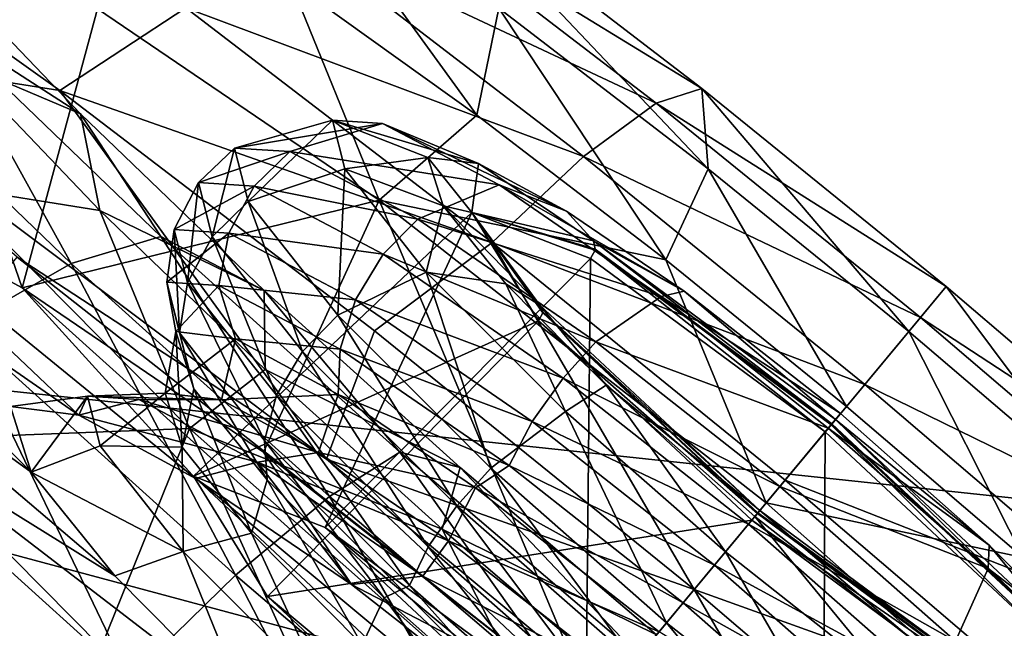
# Model space of a CAD drawing. Header units: metres. Extents: x -1501 to 0, y -1015 to 0.
# Tile 9 of 110: x -1196 to -1181, y -511 to -501. Entities that reach past the tile are written whole.
import ezdxf

# ---------------------------------------------------------------- set-up
doc = ezdxf.new("R2010")
doc.units = ezdxf.units.M

msp = doc.modelspace()

# ---------------------------------------------------------------- linework, layer by layer
at = {"layer": 'None'}
for points in [[(-1190.607788, -559.852417), (-1220.748169, -464.88623, -377.175201), (-1227.581055, -529.246155)], [(-1220.748169, -464.88623, -377.175201), (-1177.98938, -501.70163, -377.175201), (-1177.695435, -501.302917, -379.803467)], [(-1177.98938, -501.70163, -377.175201), (-1220.748169, -464.88623, -377.175201), (-1190.607788, -559.852417)], [(-1165.89502, -510.339233, -406), (-1265.171631, -499.751129, -3), (-1214.653198, -468.930359, -406)], [(-1165.89502, -510.339233, -406), (-1214.653198, -468.930359, -406), (-306.138794, -477.265167, -406)], [(-1165.89502, -510.339233, -406), (-1228.776978, -531.653076, -3), (-1265.171631, -499.751129, -3)], [(-1152.776245, -589.391174), (-1177.98938, -501.70163, -377.175201), (-1190.607788, -559.852417)], [(-1191.480957, -562.496277, -3), (-1228.776978, -531.653076, -3), (-1165.89502, -510.339233, -406)], [(-1115.29248, -549.992249, -406), (-1191.480957, -562.496277, -3), (-1165.89502, -510.339233, -406)]]:
    msp.add_3dface(points, dxfattribs=at)
at = {"layer": 'None01'}
for points in [[(-1420.450195, -116.977798, -410), (-953.507996, -712.491272, -410), (-1404.711548, -104.637085, -410)], [(-1420.450195, -116.977798, -430), (-1404.711548, -104.637085, -430), (-953.507996, -712.491272, -430)], [(-1404.711548, -104.637085, -410), (-953.507996, -712.491272, -410), (-937.769287, -700.150574, -410)], [(-937.769287, -700.150574, -410), (-937.769287, -700.150574, -430), (-1404.711548, -104.637085, -410)], [(-937.769287, -700.150574, -430), (-1404.711548, -104.637085, -430), (-1404.711548, -104.637085, -410)], [(-1404.711548, -104.637085, -430), (-937.769287, -700.150574, -430), (-953.507996, -712.491272, -430)], [(-953.507996, -712.491272, -410), (-1420.450195, -116.977798, -410), (-953.507996, -712.491272, -430)], [(-1420.450195, -116.977798, -410), (-1420.450195, -116.977798, -430), (-953.507996, -712.491272, -430)]]:
    msp.add_3dface(points, dxfattribs=at)
at = {"layer": 'None012346'}
for points in [[(-1191.781128, -498.832733, -266.541016), (-1191.805298, -500.726624, -264.906128), (-1188.896484, -502.810944, -266.737213)], [(-1188.554199, -501.144989, -268.572327), (-1191.781128, -498.832733, -266.541016), (-1188.896484, -502.810944, -266.737213)], [(-1195.39917, -502.429382, -279.236237), (-1199.832886, -501.730103, -277.638794), (-1200.038574, -499.120819, -276.228333)], [(-1195.39917, -502.429382, -279.236237), (-1200.038574, -499.120819, -276.228333), (-1193.432861, -501.137695, -278.589691)], [(-1198.108032, -499.365021, -256.216705), (-1198.811646, -503.972961, -255.644318), (-1195.985352, -505.503937, -260.127502)], [(-1195.985352, -505.503937, -260.127502), (-1194.80835, -501.153168, -261.446991), (-1198.108032, -499.365021, -256.216705)], [(-1186.096436, -502.628235, -276.672333), (-1191.817871, -499.941162, -277.099548), (-1190.40271, -499.329132, -275.129028)], [(-1185.384888, -502.396179, -274.407471), (-1186.096436, -502.628235, -276.672333), (-1190.40271, -499.329132, -275.129028)], [(-1189.367065, -499.345337, -272.980286), (-1185.384888, -502.396179, -274.407471), (-1190.40271, -499.329132, -275.129028)], [(-1188.554199, -501.144989, -268.572327), (-1185.2854, -503.649323, -269.743835), (-1189.367065, -499.345337, -272.980286)], [(-1185.2854, -503.649323, -269.743835), (-1185.384888, -502.396179, -274.407471), (-1189.367065, -499.345337, -272.980286)], [(-1191.817871, -499.941162, -277.099548), (-1187.231812, -503.454681, -278.743164), (-1193.432861, -501.137695, -278.589691)], [(-1187.231812, -503.454681, -278.743164), (-1191.817871, -499.941162, -277.099548), (-1186.096436, -502.628235, -276.672333)], [(-1196.993164, -501.98175, -234.436462), (-1197.536255, -500.225098, -232.739532), (-1195.074097, -502.79245, -229.896179)], [(-1195.074097, -502.79245, -229.896179), (-1197.536255, -500.225098, -232.739532), (-1197.309814, -501.352325, -225.86412)], [(-1194.80835, -501.153168, -261.446991), (-1190.419922, -504.136505, -265.091583), (-1191.805298, -500.726624, -264.906128)], [(-1191.805298, -500.726624, -264.906128), (-1190.419922, -504.136505, -265.091583), (-1188.896484, -502.810944, -266.737213)], [(-1190.419922, -504.136505, -265.091583), (-1194.80835, -501.153168, -261.446991), (-1195.985352, -505.503937, -260.127502)], [(-1188.655273, -504.797882, -280.301941), (-1195.39917, -502.429382, -279.236237), (-1193.432861, -501.137695, -278.589691)], [(-1193.432861, -501.137695, -278.589691), (-1187.231812, -503.454681, -278.743164), (-1188.655273, -504.797882, -280.301941)], [(-1188.896484, -502.810944, -266.737213), (-1185.949951, -505.068451, -267.793243), (-1188.554199, -501.144989, -268.572327)], [(-1185.949951, -505.068451, -267.793243), (-1185.2854, -503.649323, -269.743835), (-1188.554199, -501.144989, -268.572327)], [(-1197.309814, -501.352325, -225.86412), (-1198.991699, -501.49942, -224.179062), (-1195.22168, -505.123779, -221.503128)], [(-1195.074097, -502.79245, -229.896179), (-1197.309814, -501.352325, -225.86412), (-1193.823486, -504.703949, -223.389542)], [(-1193.823486, -504.703949, -223.389542), (-1197.309814, -501.352325, -225.86412), (-1195.22168, -505.123779, -221.503128)], [(-1195.22168, -505.123779, -221.503128), (-1198.991699, -501.49942, -224.179062), (-1196.950073, -506.112427, -219.988052)], [(-1199.832886, -501.730103, -277.638794), (-1191.237915, -508.171295, -281.505096), (-1196.062866, -505.022919, -276.777252)], [(-1191.237915, -508.171295, -281.505096), (-1199.832886, -501.730103, -277.638794), (-1195.39917, -502.429382, -279.236237)], [(-1197.11145, -503.922516, -235.818192), (-1196.993164, -501.98175, -234.436462), (-1194.773804, -504.296021, -231.873367)], [(-1194.773804, -504.296021, -231.873367), (-1196.993164, -501.98175, -234.436462), (-1195.074097, -502.79245, -229.896179)], [(-1181.577271, -505.481354, -274.852661), (-1186.096436, -502.628235, -276.672333), (-1185.384888, -502.396179, -274.407471)], [(-1182.15979, -506.181824, -270.109314), (-1181.577271, -505.481354, -274.852661), (-1185.384888, -502.396179, -274.407471)], [(-1185.2854, -503.649323, -269.743835), (-1182.15979, -506.181824, -270.109314), (-1185.384888, -502.396179, -274.407471)], [(-1190.491821, -506.171906, -281.08847), (-1191.237915, -508.171295, -281.505096), (-1195.39917, -502.429382, -279.236237)], [(-1190.491821, -506.171906, -281.08847), (-1195.39917, -502.429382, -279.236237), (-1188.655273, -504.797882, -280.301941)], [(-1187.231812, -503.454681, -278.743164), (-1186.096436, -502.628235, -276.672333), (-1181.979004, -505.964417, -277.153778)], [(-1181.979004, -505.964417, -277.153778), (-1186.096436, -502.628235, -276.672333), (-1181.577271, -505.481354, -274.852661)], [(-1194.773804, -504.296021, -231.873367), (-1195.074097, -502.79245, -229.896179), (-1192.212402, -505.543701, -227.864883)], [(-1192.212402, -505.543701, -227.864883), (-1195.074097, -502.79245, -229.896179), (-1193.823486, -504.703949, -223.389542)], [(-1190.419922, -504.136505, -265.091583), (-1185.949951, -505.068451, -267.793243), (-1188.896484, -502.810944, -266.737213)], [(-1191.146484, -502.890991, -248.23819), (-1192.672607, -503.325287, -248.422272), (-1192.46228, -504.160461, -244.810181)], [(-1192.672607, -503.325287, -248.422272), (-1191.146484, -502.890991, -248.23819), (-1190.364624, -502.940613, -251.523788)], [(-1191.81311, -503.379852, -252.034348), (-1192.672607, -503.325287, -248.422272), (-1190.364624, -502.940613, -251.523788)], [(-1190.955078, -503.650665, -244.952591), (-1191.146484, -502.890991, -248.23819), (-1192.46228, -504.160461, -244.810181)], [(-1191.81311, -503.379852, -252.034348), (-1190.364624, -502.940613, -251.523788), (-1188.549438, -503.897064, -254.549789)], [(-1189.659546, -503.470276, -248.16716), (-1191.146484, -502.890991, -248.23819), (-1190.955078, -503.650665, -244.952591)], [(-1190.364624, -502.940613, -251.523788), (-1191.146484, -502.890991, -248.23819), (-1188.871338, -503.56601, -251.229416)], [(-1191.146484, -502.890991, -248.23819), (-1189.659546, -503.470276, -248.16716), (-1188.871338, -503.56601, -251.229416)], [(-1188.549438, -503.897064, -254.549789), (-1190.364624, -502.940613, -251.523788), (-1187.498657, -504.307404, -253.418854)], [(-1190.364624, -502.940613, -251.523788), (-1188.871338, -503.56601, -251.229416), (-1187.498657, -504.307404, -253.418854)], [(-1192.672607, -503.325287, -248.422272), (-1193.235229, -503.864258, -248.531067), (-1193.02356, -504.70755, -244.887039)], [(-1193.235229, -503.864258, -248.531067), (-1192.672607, -503.325287, -248.422272), (-1191.81311, -503.379852, -252.034348)], [(-1192.368652, -503.919983, -252.175339), (-1193.235229, -503.864258, -248.531067), (-1191.81311, -503.379852, -252.034348)], [(-1192.46228, -504.160461, -244.810181), (-1192.672607, -503.325287, -248.422272), (-1193.02356, -504.70755, -244.887039)], [(-1192.368652, -503.919983, -252.175339), (-1191.81311, -503.379852, -252.034348), (-1189.817505, -504.431335, -255.361053)], [(-1189.817505, -504.431335, -255.361053), (-1191.81311, -503.379852, -252.034348), (-1188.549438, -503.897064, -254.549789)], [(-1189.421753, -504.227783, -245.104919), (-1189.659546, -503.470276, -248.16716), (-1190.955078, -503.650665, -244.952591)], [(-1188.871338, -503.56601, -251.229416), (-1189.659546, -503.470276, -248.16716), (-1188.975464, -504.326904, -248.198257)], [(-1189.659546, -503.470276, -248.16716), (-1189.421753, -504.227783, -245.104919), (-1188.975464, -504.326904, -248.198257)], [(-1188.655273, -504.797882, -280.301941), (-1187.231812, -503.454681, -278.743164), (-1182.84668, -507.007721, -279.25589)], [(-1182.84668, -507.007721, -279.25589), (-1187.231812, -503.454681, -278.743164), (-1181.979004, -505.964417, -277.153778)], [(-1188.975464, -504.326904, -248.198257), (-1187.077881, -504.769257, -252.806152), (-1188.871338, -503.56601, -251.229416)], [(-1187.077881, -504.769257, -252.806152), (-1187.498657, -504.307404, -253.418854), (-1188.871338, -503.56601, -251.229416)], [(-1199.974976, -505.371765, -242.699249), (-1195.84375, -508.376892, -245.054535), (-1200.493286, -503.757599, -249.171783)], [(-1195.84375, -508.376892, -245.054535), (-1196.168213, -507.354462, -249.171783), (-1200.493286, -503.757599, -249.171783)], [(-1200.493286, -503.757599, -249.171783), (-1196.168213, -507.354462, -249.171783), (-1195.10376, -507.487091, -253.289017)], [(-1198.811646, -503.972961, -255.644318), (-1200.493286, -503.757599, -249.171783), (-1195.10376, -507.487091, -253.289017)], [(-1190.955078, -503.650665, -244.952591), (-1192.46228, -504.160461, -244.810181), (-1191.064575, -505.930908, -241.483475)], [(-1189.683838, -505.261078, -241.92659), (-1190.955078, -503.650665, -244.952591), (-1191.064575, -505.930908, -241.483475)], [(-1189.421753, -504.227783, -245.104919), (-1190.955078, -503.650665, -244.952591), (-1189.683838, -505.261078, -241.92659)], [(-1185.949951, -505.068451, -267.793243), (-1183.132446, -507.351318, -268.122681), (-1185.2854, -503.649323, -269.743835)], [(-1183.132446, -507.351318, -268.122681), (-1182.15979, -506.181824, -270.109314), (-1185.2854, -503.649323, -269.743835)], [(-1197.954468, -507.871613, -238.216049), (-1197.11145, -503.922516, -235.818192), (-1193.378052, -507.693512, -232.173584)], [(-1193.378052, -507.693512, -232.173584), (-1197.11145, -503.922516, -235.818192), (-1194.773804, -504.296021, -231.873367)], [(-1193.235229, -503.864258, -248.531067), (-1193.614868, -504.595886, -248.644241), (-1193.406372, -505.423676, -245.064209)], [(-1193.614868, -504.595886, -248.644241), (-1193.235229, -503.864258, -248.531067), (-1192.368652, -503.919983, -252.175339)], [(-1192.762939, -504.649994, -252.224274), (-1193.614868, -504.595886, -248.644241), (-1192.368652, -503.919983, -252.175339)], [(-1193.02356, -504.70755, -244.887039), (-1193.235229, -503.864258, -248.531067), (-1193.406372, -505.423676, -245.064209)], [(-1192.762939, -504.649994, -252.224274), (-1192.368652, -503.919983, -252.175339), (-1190.355347, -504.980804, -255.53157)], [(-1190.355347, -504.980804, -255.53157), (-1192.368652, -503.919983, -252.175339), (-1189.817505, -504.431335, -255.361053)], [(-1189.817505, -504.431335, -255.361053), (-1188.549438, -503.897064, -254.549789), (-1186.021362, -505.636169, -256.537445)], [(-1186.021362, -505.636169, -256.537445), (-1188.549438, -503.897064, -254.549789), (-1185.662598, -505.557465, -254.933487)], [(-1188.549438, -503.897064, -254.549789), (-1187.498657, -504.307404, -253.418854), (-1185.662598, -505.557465, -254.933487)], [(-1195.985352, -505.503937, -260.127502), (-1198.811646, -503.972961, -255.644318), (-1193.281128, -508.472931, -256.188568)], [(-1193.281128, -508.472931, -256.188568), (-1198.811646, -503.972961, -255.644318), (-1195.10376, -507.487091, -253.289017)], [(-1192.223999, -508.061462, -263.24881), (-1190.419922, -504.136505, -265.091583), (-1195.985352, -505.503937, -260.127502)], [(-1192.46228, -504.160461, -244.810181), (-1193.02356, -504.70755, -244.887039), (-1191.613525, -506.493683, -241.530807)], [(-1191.064575, -505.930908, -241.483475), (-1192.46228, -504.160461, -244.810181), (-1191.613525, -506.493683, -241.530807)], [(-1190.419922, -504.136505, -265.091583), (-1192.223999, -508.061462, -263.24881), (-1187.071289, -512.087646, -264.665527)], [(-1184.381958, -508.853821, -266.754883), (-1190.419922, -504.136505, -265.091583), (-1187.071289, -512.087646, -264.665527)], [(-1190.419922, -504.136505, -265.091583), (-1184.381958, -508.853821, -266.754883), (-1185.949951, -505.068451, -267.793243)], [(-1188.442505, -505.442383, -242.915482), (-1189.421753, -504.227783, -245.104919), (-1189.683838, -505.261078, -241.92659)], [(-1188.975464, -504.326904, -248.198257), (-1189.421753, -504.227783, -245.104919), (-1187.911743, -505.77179, -243.528183)], [(-1189.421753, -504.227783, -245.104919), (-1188.442505, -505.442383, -242.915482), (-1187.911743, -505.77179, -243.528183)], [(-1193.378052, -507.693512, -232.173584), (-1194.773804, -504.296021, -231.873367), (-1192.194092, -506.776093, -230.042297)], [(-1192.194092, -506.776093, -230.042297), (-1194.773804, -504.296021, -231.873367), (-1192.212402, -505.543701, -227.864883)], [(-1193.315186, -508.439178, -249.032608), (-1188.975464, -504.326904, -248.198257), (-1187.932739, -506.016693, -243.698364)], [(-1188.975464, -504.326904, -248.198257), (-1193.315186, -508.439178, -249.032608), (-1191.259888, -509.235413, -254.02771)], [(-1187.123901, -505.044189, -252.698166), (-1188.975464, -504.326904, -248.198257), (-1191.259888, -509.235413, -254.02771)], [(-1187.863525, -505.879181, -243.642197), (-1188.975464, -504.326904, -248.198257), (-1187.911743, -505.77179, -243.528183)], [(-1187.932739, -506.016693, -243.698364), (-1188.975464, -504.326904, -248.198257), (-1187.866089, -505.894012, -243.651642)], [(-1188.975464, -504.326904, -248.198257), (-1187.863525, -505.879181, -243.642197), (-1187.866089, -505.894012, -243.651642)], [(-1187.05249, -504.91571, -252.705338), (-1188.975464, -504.326904, -248.198257), (-1187.123901, -505.044189, -252.698166)], [(-1187.077881, -504.769257, -252.806152), (-1188.975464, -504.326904, -248.198257), (-1187.048584, -504.899231, -252.710815)], [(-1188.975464, -504.326904, -248.198257), (-1187.05249, -504.91571, -252.705338), (-1187.048584, -504.899231, -252.710815)], [(-1185.662598, -505.557465, -254.933487), (-1187.498657, -504.307404, -253.418854), (-1187.077881, -504.769257, -252.806152)], [(-1190.355347, -504.980804, -255.53157), (-1189.817505, -504.431335, -255.361053), (-1187.038208, -506.343262, -257.546204)], [(-1187.038208, -506.343262, -257.546204), (-1189.817505, -504.431335, -255.361053), (-1186.021362, -505.636169, -256.537445)], [(-1193.614868, -504.595886, -248.644241), (-1193.731689, -505.413696, -248.743118), (-1193.532471, -506.204132, -245.320633)], [(-1193.731689, -505.413696, -248.743118), (-1193.614868, -504.595886, -248.644241), (-1192.762939, -504.649994, -252.224274)], [(-1192.917358, -505.464539, -252.165405), (-1193.731689, -505.413696, -248.743118), (-1192.762939, -504.649994, -252.224274)], [(-1193.406372, -505.423676, -245.064209), (-1193.614868, -504.595886, -248.644241), (-1193.532471, -506.204132, -245.320633)], [(-1192.917358, -505.464539, -252.165405), (-1192.762939, -504.649994, -252.224274), (-1190.785156, -505.692139, -255.521439)], [(-1190.785156, -505.692139, -255.521439), (-1192.762939, -504.649994, -252.224274), (-1190.355347, -504.980804, -255.53157)], [(-1195.22168, -505.123779, -221.503128), (-1191.192871, -508.756378, -219.959824), (-1193.823486, -504.703949, -223.389542)], [(-1191.192871, -508.756378, -219.959824), (-1190.097778, -508.063232, -221.962357), (-1193.823486, -504.703949, -223.389542)], [(-1193.823486, -504.703949, -223.389542), (-1190.097778, -508.063232, -221.962357), (-1192.212402, -505.543701, -227.864883)], [(-1193.02356, -504.70755, -244.887039), (-1193.406372, -505.423676, -245.064209), (-1192.021118, -507.178375, -241.767044)], [(-1191.613525, -506.493683, -241.530807), (-1193.02356, -504.70755, -244.887039), (-1192.021118, -507.178375, -241.767044)], [(-1185.505249, -510.204559, -281.713898), (-1190.491821, -506.171906, -281.08847), (-1188.655273, -504.797882, -280.301941)], [(-1185.505249, -510.204559, -281.713898), (-1188.655273, -504.797882, -280.301941), (-1184.087158, -508.499268, -280.83606)], [(-1184.087158, -508.499268, -280.83606), (-1188.655273, -504.797882, -280.301941), (-1182.84668, -507.007721, -279.25589)], [(-1183.303467, -507.556976, -254.727676), (-1187.077881, -504.769257, -252.806152), (-1183.359253, -507.624084, -254.588989)], [(-1187.077881, -504.769257, -252.806152), (-1187.048584, -504.899231, -252.710815), (-1183.359253, -507.624084, -254.588989)], [(-1183.303467, -507.556976, -254.727676), (-1185.662598, -505.557465, -254.933487), (-1187.077881, -504.769257, -252.806152)], [(-1190.785156, -505.692139, -255.521439), (-1190.355347, -504.980804, -255.53157), (-1187.551392, -506.909698, -257.736115)], [(-1187.551392, -506.909698, -257.736115), (-1190.355347, -504.980804, -255.53157), (-1187.038208, -506.343262, -257.546204)], [(-1183.462646, -507.748352, -254.562073), (-1187.05249, -504.91571, -252.705338), (-1187.123901, -505.044189, -252.698166)], [(-1187.048584, -504.899231, -252.710815), (-1187.05249, -504.91571, -252.705338), (-1183.369263, -507.636078, -254.580414)], [(-1183.369263, -507.636078, -254.580414), (-1187.05249, -504.91571, -252.705338), (-1183.462646, -507.748352, -254.562073)], [(-1183.359253, -507.624084, -254.588989), (-1187.048584, -504.899231, -252.710815), (-1183.369263, -507.636078, -254.580414)], [(-1199.22876, -508.829834, -277.473114), (-1196.062866, -505.022919, -276.777252), (-1187.072021, -512.08844, -279.028778)], [(-1196.950073, -506.112427, -219.988052), (-1192.659424, -509.981171, -218.344437), (-1195.22168, -505.123779, -221.503128)], [(-1196.062866, -505.022919, -276.777252), (-1191.237915, -508.171295, -281.505096), (-1187.072021, -512.08844, -279.028778)], [(-1192.659424, -509.981171, -218.344437), (-1191.192871, -508.756378, -219.959824), (-1195.22168, -505.123779, -221.503128)], [(-1187.123901, -505.044189, -252.698166), (-1191.259888, -509.235413, -254.02771), (-1187.195679, -512.237183, -256.096741)], [(-1183.462646, -507.748352, -254.562073), (-1187.123901, -505.044189, -252.698166), (-1187.195679, -512.237183, -256.096741)], [(-1184.381958, -508.853821, -266.754883), (-1183.132446, -507.351318, -268.122681), (-1185.949951, -505.068451, -267.793243)], [(-1189.683838, -505.261078, -241.92659), (-1191.064575, -505.930908, -241.483475), (-1188.678101, -508.315063, -239.298325)], [(-1188.442505, -505.442383, -242.915482), (-1189.683838, -505.261078, -241.92659), (-1187.512939, -507.429749, -239.93895)], [(-1187.512939, -507.429749, -239.93895), (-1189.683838, -505.261078, -241.92659), (-1188.678101, -508.315063, -239.298325)], [(-1197.954468, -507.871613, -238.216049), (-1194.542236, -509.989349, -242.154984), (-1199.974976, -505.371765, -242.699249)], [(-1194.542236, -509.989349, -242.154984), (-1195.84375, -508.376892, -245.054535), (-1199.974976, -505.371765, -242.699249)], [(-1193.532471, -506.204132, -245.320633), (-1193.731689, -505.413696, -248.743118), (-1193.306641, -507.076691, -245.213211)], [(-1193.731689, -505.413696, -248.743118), (-1193.588623, -506.184082, -248.813492), (-1193.306641, -507.076691, -245.213211)], [(-1193.588623, -506.184082, -248.813492), (-1193.731689, -505.413696, -248.743118), (-1192.917358, -505.464539, -252.165405)], [(-1192.659546, -506.298615, -252.413773), (-1193.588623, -506.184082, -248.813492), (-1192.917358, -505.464539, -252.165405)], [(-1193.406372, -505.423676, -245.064209), (-1193.532471, -506.204132, -245.320633), (-1192.208252, -507.881592, -242.168655)], [(-1192.021118, -507.178375, -241.767044), (-1193.406372, -505.423676, -245.064209), (-1192.208252, -507.881592, -242.168655)], [(-1192.659546, -506.298615, -252.413773), (-1192.917358, -505.464539, -252.165405), (-1191.026611, -506.460785, -255.317383)], [(-1191.026611, -506.460785, -255.317383), (-1192.917358, -505.464539, -252.165405), (-1190.785156, -505.692139, -255.521439)], [(-1186.878662, -507.019745, -241.400848), (-1188.442505, -505.442383, -242.915482), (-1187.512939, -507.429749, -239.93895)], [(-1187.911743, -505.77179, -243.528183), (-1188.442505, -505.442383, -242.915482), (-1186.878662, -507.019745, -241.400848)], [(-1192.223999, -508.061462, -263.24881), (-1195.985352, -505.503937, -260.127502), (-1190.848999, -510.127747, -258.200562)], [(-1190.848999, -510.127747, -258.200562), (-1195.985352, -505.503937, -260.127502), (-1193.281128, -508.472931, -256.188568)], [(-1190.097778, -508.063232, -221.962357), (-1189.154053, -508.301208, -226.693359), (-1192.212402, -505.543701, -227.864883)], [(-1192.212402, -505.543701, -227.864883), (-1189.154053, -508.301208, -226.693359), (-1192.194092, -506.776093, -230.042297)], [(-1186.021362, -505.636169, -256.537445), (-1185.662598, -505.557465, -254.933487), (-1183.225586, -507.463348, -255.594177)], [(-1183.303467, -507.556976, -254.727676), (-1183.225586, -507.463348, -255.594177), (-1185.662598, -505.557465, -254.933487)], [(-1179.099976, -508.793335, -269.743835), (-1181.577271, -505.481354, -274.852661), (-1182.15979, -506.181824, -270.109314)], [(-1181.577271, -505.481354, -274.852661), (-1177.849731, -508.66275, -274.407471), (-1181.979004, -505.964417, -277.153778)], [(-1177.849731, -508.66275, -274.407471), (-1181.577271, -505.481354, -274.852661), (-1179.099976, -508.793335, -269.743835)], [(-1191.026611, -506.460785, -255.317383), (-1190.785156, -505.692139, -255.521439), (-1188.030518, -507.587067, -257.687195)], [(-1188.030518, -507.587067, -257.687195), (-1190.785156, -505.692139, -255.521439), (-1187.551392, -506.909698, -257.736115)], [(-1184.482544, -508.974792, -241.606659), (-1187.863525, -505.879181, -243.642197), (-1187.911743, -505.77179, -243.528183)], [(-1187.911743, -505.77179, -243.528183), (-1186.878662, -507.019745, -241.400848), (-1184.482544, -508.974792, -241.606659)], [(-1187.038208, -506.343262, -257.546204), (-1186.021362, -505.636169, -256.537445), (-1183.414063, -507.689941, -257.164154)], [(-1183.414063, -507.689941, -257.164154), (-1186.021362, -505.636169, -256.537445), (-1183.225586, -507.463348, -255.594177)], [(-1187.932739, -506.016693, -243.698364), (-1187.866089, -505.894012, -243.651642), (-1184.519897, -509.019623, -241.776566)], [(-1187.866089, -505.894012, -243.651642), (-1187.863525, -505.879181, -243.642197), (-1184.511719, -509.009918, -241.764023)], [(-1184.519897, -509.019623, -241.776566), (-1187.866089, -505.894012, -243.651642), (-1184.511719, -509.009918, -241.764023)], [(-1184.511719, -509.009918, -241.764023), (-1187.863525, -505.879181, -243.642197), (-1184.482544, -508.974792, -241.606659)], [(-1192.157593, -510.314911, -244.037506), (-1193.315186, -508.439178, -249.032608), (-1187.932739, -506.016693, -243.698364)], [(-1192.157593, -510.314911, -244.037506), (-1187.932739, -506.016693, -243.698364), (-1184.606323, -509.123657, -241.834442)], [(-1191.064575, -505.930908, -241.483475), (-1191.613525, -506.493683, -241.530807), (-1189.205811, -508.899017, -239.326263)], [(-1188.678101, -508.315063, -239.298325), (-1191.064575, -505.930908, -241.483475), (-1189.205811, -508.899017, -239.326263)], [(-1184.606323, -509.123657, -241.834442), (-1187.932739, -506.016693, -243.698364), (-1184.519897, -509.019623, -241.776566)], [(-1181.979004, -505.964417, -277.153778), (-1177.94812, -509.404694, -276.672333), (-1182.84668, -507.007721, -279.25589)], [(-1177.849731, -508.66275, -274.407471), (-1177.94812, -509.404694, -276.672333), (-1181.979004, -505.964417, -277.153778)], [(-1198.779297, -507.566589, -219.093857), (-1194.30957, -511.596832, -217.381607), (-1196.950073, -506.112427, -219.988052)], [(-1194.30957, -511.596832, -217.381607), (-1192.659424, -509.981171, -218.344437), (-1196.950073, -506.112427, -219.988052)], [(-1193.588623, -506.184082, -248.813492), (-1193.753662, -507.142151, -248.931854), (-1193.488403, -507.983734, -245.534836)], [(-1193.753662, -507.142151, -248.931854), (-1193.588623, -506.184082, -248.813492), (-1192.659546, -506.298615, -252.413773)], [(-1193.306641, -507.076691, -245.213211), (-1193.588623, -506.184082, -248.813492), (-1193.488403, -507.983734, -245.534836)], [(-1192.208252, -507.881592, -242.168655), (-1193.532471, -506.204132, -245.320633), (-1192.162964, -508.494232, -242.661514)], [(-1193.532471, -506.204132, -245.320633), (-1193.306641, -507.076691, -245.213211), (-1192.162964, -508.494232, -242.661514)], [(-1191.237915, -508.171295, -281.505096), (-1190.491821, -506.171906, -281.08847), (-1185.505249, -510.204559, -281.713898)], [(-1182.15979, -506.181824, -270.109314), (-1183.132446, -507.351318, -268.122681), (-1180.374146, -509.705414, -267.793243)], [(-1180.374146, -509.705414, -267.793243), (-1179.099976, -508.793335, -269.743835), (-1182.15979, -506.181824, -270.109314)], [(-1192.87793, -507.249573, -252.328873), (-1193.753662, -507.142151, -248.931854), (-1192.659546, -506.298615, -252.413773)], [(-1192.87793, -507.249573, -252.328873), (-1192.659546, -506.298615, -252.413773), (-1191.057251, -507.164703, -254.965469)], [(-1191.057251, -507.164703, -254.965469), (-1192.659546, -506.298615, -252.413773), (-1191.026611, -506.460785, -255.317383)], [(-1187.551392, -506.909698, -257.736115), (-1187.038208, -506.343262, -257.546204), (-1184.171753, -508.601135, -258.235199)], [(-1184.171753, -508.601135, -258.235199), (-1187.038208, -506.343262, -257.546204), (-1183.414063, -507.689941, -257.164154)], [(-1191.613525, -506.493683, -241.530807), (-1192.021118, -507.178375, -241.767044), (-1189.655762, -509.541382, -239.601273)], [(-1189.205811, -508.899017, -239.326263), (-1191.613525, -506.493683, -241.530807), (-1189.655762, -509.541382, -239.601273)], [(-1191.057251, -507.164703, -254.965469), (-1191.026611, -506.460785, -255.317383), (-1188.393311, -508.272278, -257.387787)], [(-1188.393311, -508.272278, -257.387787), (-1191.026611, -506.460785, -255.317383), (-1188.030518, -507.587067, -257.687195)], [(-1189.437256, -509.26181, -228.986252), (-1193.378052, -507.693512, -232.173584), (-1192.194092, -506.776093, -230.042297)], [(-1189.154053, -508.301208, -226.693359), (-1189.437256, -509.26181, -228.986252), (-1192.194092, -506.776093, -230.042297)], [(-1188.030518, -507.587067, -257.687195), (-1187.551392, -506.909698, -257.736115), (-1184.659546, -509.187592, -258.431213)], [(-1184.659546, -509.187592, -258.431213), (-1187.551392, -506.909698, -257.736115), (-1184.171753, -508.601135, -258.235199)], [(-1193.753662, -507.142151, -248.931854), (-1194.966553, -507.191681, -249.046204), (-1194.77124, -507.967163, -245.692368)], [(-1193.753662, -507.142151, -248.931854), (-1192.87793, -507.249573, -252.328873), (-1194.966553, -507.191681, -249.046204)], [(-1193.488403, -507.983734, -245.534836), (-1193.753662, -507.142151, -248.931854), (-1194.77124, -507.967163, -245.692368)], [(-1193.306641, -507.076691, -245.213211), (-1193.488403, -507.983734, -245.534836), (-1192.40686, -509.324615, -243.119965)], [(-1192.162964, -508.494232, -242.661514), (-1193.306641, -507.076691, -245.213211), (-1192.40686, -509.324615, -243.119965)], [(-1186.878662, -507.019745, -241.400848), (-1187.512939, -507.429749, -239.93895), (-1185.018311, -509.618958, -239.312241)], [(-1184.560425, -509.06842, -240.740158), (-1186.878662, -507.019745, -241.400848), (-1185.018311, -509.618958, -239.312241)], [(-1186.878662, -507.019745, -241.400848), (-1184.560425, -509.06842, -240.740158), (-1184.482544, -508.974792, -241.606659)], [(-1182.84668, -507.007721, -279.25589), (-1178.553833, -510.6716, -278.743164), (-1184.087158, -508.499268, -280.83606)], [(-1177.94812, -509.404694, -276.672333), (-1178.553833, -510.6716, -278.743164), (-1182.84668, -507.007721, -279.25589)], [(-1195.84375, -508.376892, -245.054535), (-1194.966553, -507.191681, -249.046204), (-1196.168213, -507.354462, -249.171783)], [(-1196.168213, -507.354462, -249.171783), (-1194.966553, -507.191681, -249.046204), (-1195.10376, -507.487091, -253.289017)], [(-1194.77124, -507.967163, -245.692368), (-1194.966553, -507.191681, -249.046204), (-1195.84375, -508.376892, -245.054535)], [(-1194.966553, -507.191681, -249.046204), (-1194.168457, -507.24234, -252.400024), (-1195.10376, -507.487091, -253.289017)], [(-1195.10376, -507.487091, -253.289017), (-1194.168457, -507.24234, -252.400024), (-1192.315552, -508.218658, -255.488876)], [(-1192.87793, -507.249573, -252.328873), (-1194.168457, -507.24234, -252.400024), (-1194.966553, -507.191681, -249.046204)], [(-1194.168457, -507.24234, -252.400024), (-1191.362305, -508.068573, -254.743744), (-1192.315552, -508.218658, -255.488876)], [(-1192.87793, -507.249573, -252.328873), (-1191.362305, -508.068573, -254.743744), (-1194.168457, -507.24234, -252.400024)], [(-1191.362305, -508.068573, -254.743744), (-1192.87793, -507.249573, -252.328873), (-1191.057251, -507.164703, -254.965469)], [(-1192.021118, -507.178375, -241.767044), (-1192.208252, -507.881592, -242.168655), (-1189.947021, -510.140533, -240.098267)], [(-1189.655762, -509.541382, -239.601273), (-1192.021118, -507.178375, -241.767044), (-1189.947021, -510.140533, -240.098267)], [(-1191.362305, -508.068573, -254.743744), (-1191.057251, -507.164703, -254.965469), (-1188.917114, -508.621246, -256.733826)], [(-1188.917114, -508.621246, -256.733826), (-1191.057251, -507.164703, -254.965469), (-1188.393311, -508.272278, -257.387787)], [(-1187.512939, -507.429749, -239.93895), (-1188.678101, -508.315063, -239.298325), (-1185.935425, -510.721832, -238.609329)], [(-1185.018311, -509.618958, -239.312241), (-1187.512939, -507.429749, -239.93895), (-1185.935425, -510.721832, -238.609329)], [(-1183.132446, -507.351318, -268.122681), (-1184.381958, -508.853821, -266.754883), (-1180.374146, -509.705414, -267.793243)], [(-1183.414063, -507.689941, -257.164154), (-1183.225586, -507.463348, -255.594177), (-1180.907349, -509.512024, -254.933487)], [(-1180.907349, -509.512024, -254.933487), (-1183.225586, -507.463348, -255.594177), (-1183.303467, -507.556976, -254.727676)], [(-1194.30957, -511.596832, -217.381607), (-1198.779297, -507.566589, -219.093857), (-1196.229492, -513.071106, -217.240402)], [(-1192.315552, -508.218658, -255.488876), (-1193.281128, -508.472931, -256.188568), (-1195.10376, -507.487091, -253.289017)], [(-1188.393311, -508.272278, -257.387787), (-1188.030518, -507.587067, -257.687195), (-1185.189575, -509.82489, -258.370087)], [(-1185.189575, -509.82489, -258.370087), (-1188.030518, -507.587067, -257.687195), (-1184.659546, -509.187592, -258.431213)], [(-1183.303467, -507.556976, -254.727676), (-1183.359253, -507.624084, -254.588989), (-1180.007568, -510.754822, -252.710815)], [(-1179.87439, -510.76001, -252.806152), (-1183.303467, -507.556976, -254.727676), (-1180.007568, -510.754822, -252.710815)], [(-1179.87439, -510.76001, -252.806152), (-1180.907349, -509.512024, -254.933487), (-1183.303467, -507.556976, -254.727676)], [(-1193.378052, -507.693512, -232.173584), (-1194.754028, -511.103668, -235.094757), (-1197.954468, -507.871613, -238.216049)], [(-1189.855957, -515.436096, -233.678024), (-1194.754028, -511.103668, -235.094757), (-1193.378052, -507.693512, -232.173584)], [(-1187.639038, -512.770325, -230.5103), (-1193.378052, -507.693512, -232.173584), (-1189.437256, -509.26181, -228.986252)], [(-1187.639038, -512.770325, -230.5103), (-1189.855957, -515.436096, -233.678024), (-1193.378052, -507.693512, -232.173584)], [(-1183.462646, -507.748352, -254.562073), (-1187.195679, -512.237183, -256.096741), (-1183.503296, -515.686035, -254.02771)], [(-1184.171753, -508.601135, -258.235199), (-1183.414063, -507.689941, -257.164154), (-1180.919312, -509.87915, -256.537445)], [(-1180.136353, -510.855347, -252.698166), (-1183.462646, -507.748352, -254.562073), (-1183.503296, -515.686035, -254.02771)], [(-1180.136353, -510.855347, -252.698166), (-1183.369263, -507.636078, -254.580414), (-1183.462646, -507.748352, -254.562073)], [(-1180.919312, -509.87915, -256.537445), (-1183.414063, -507.689941, -257.164154), (-1180.907349, -509.512024, -254.933487)], [(-1183.359253, -507.624084, -254.588989), (-1183.369263, -507.636078, -254.580414), (-1180.023071, -510.761658, -252.705338)], [(-1180.023071, -510.761658, -252.705338), (-1183.369263, -507.636078, -254.580414), (-1180.136353, -510.855347, -252.698166)], [(-1180.007568, -510.754822, -252.710815), (-1183.359253, -507.624084, -254.588989), (-1180.023071, -510.761658, -252.705338)], [(-1194.754028, -511.103668, -235.094757), (-1192.47168, -512.078979, -240.14299), (-1197.954468, -507.871613, -238.216049)], [(-1192.47168, -512.078979, -240.14299), (-1194.542236, -509.989349, -242.154984), (-1197.954468, -507.871613, -238.216049)], [(-1189.947021, -510.140533, -240.098267), (-1192.208252, -507.881592, -242.168655), (-1190.340698, -510.332916, -240.893158)], [(-1192.208252, -507.881592, -242.168655), (-1192.162964, -508.494232, -242.661514), (-1190.340698, -510.332916, -240.893158)], [(-1193.473511, -509.610992, -242.603531), (-1194.77124, -507.967163, -245.692368), (-1195.84375, -508.376892, -245.054535)], [(-1193.488403, -507.983734, -245.534836), (-1194.77124, -507.967163, -245.692368), (-1193.473511, -509.610992, -242.603531)], [(-1192.40686, -509.324615, -243.119965), (-1193.488403, -507.983734, -245.534836), (-1193.473511, -509.610992, -242.603531)], [(-1192.315552, -508.218658, -255.488876), (-1191.362305, -508.068573, -254.743744), (-1189.337036, -509.447144, -256.41626)], [(-1187.571899, -512.689575, -259.095032), (-1187.071289, -512.087646, -264.665527), (-1192.223999, -508.061462, -263.24881)], [(-1187.571899, -512.689575, -259.095032), (-1192.223999, -508.061462, -263.24881), (-1190.848999, -510.127747, -258.200562)], [(-1189.337036, -509.447144, -256.41626), (-1191.362305, -508.068573, -254.743744), (-1188.917114, -508.621246, -256.733826)], [(-1190.097778, -508.063232, -221.962357), (-1191.192871, -508.756378, -219.959824), (-1187.161987, -512.196655, -219.478394)], [(-1186.370239, -511.244598, -221.517151), (-1190.097778, -508.063232, -221.962357), (-1187.161987, -512.196655, -219.478394)], [(-1190.097778, -508.063232, -221.962357), (-1186.370239, -511.244598, -221.517151), (-1189.154053, -508.301208, -226.693359)], [(-1190.848999, -510.127747, -258.200562), (-1193.281128, -508.472931, -256.188568), (-1192.315552, -508.218658, -255.488876)], [(-1189.734985, -509.993866, -257.517792), (-1190.848999, -510.127747, -258.200562), (-1192.315552, -508.218658, -255.488876)], [(-1189.337036, -509.447144, -256.41626), (-1189.734985, -509.993866, -257.517792), (-1192.315552, -508.218658, -255.488876)], [(-1191.237915, -508.171295, -281.505096), (-1182.46106, -515.470459, -281.505096), (-1187.072021, -512.08844, -279.028778)], [(-1182.46106, -515.470459, -281.505096), (-1191.237915, -508.171295, -281.505096), (-1185.505249, -510.204559, -281.713898)], [(-1193.473511, -509.610992, -242.603531), (-1195.84375, -508.376892, -245.054535), (-1194.542236, -509.989349, -242.154984)], [(-1186.094238, -510.91272, -226.327896), (-1189.437256, -509.26181, -228.986252), (-1189.154053, -508.301208, -226.693359)], [(-1188.678101, -508.315063, -239.298325), (-1189.205811, -508.899017, -239.326263), (-1186.438843, -511.327148, -238.631165)], [(-1186.370239, -511.244598, -221.517151), (-1186.094238, -510.91272, -226.327896), (-1189.154053, -508.301208, -226.693359)], [(-1188.917114, -508.621246, -256.733826), (-1188.393311, -508.272278, -257.387787), (-1185.67749, -510.41156, -258.040558)], [(-1185.935425, -510.721832, -238.609329), (-1188.678101, -508.315063, -239.298325), (-1186.438843, -511.327148, -238.631165)], [(-1185.67749, -510.41156, -258.040558), (-1188.393311, -508.272278, -257.387787), (-1185.189575, -509.82489, -258.370087)], [(-1191.259888, -509.235413, -254.02771), (-1193.315186, -508.439178, -249.032608), (-1182.345703, -517.561768, -249.032608)], [(-1182.345703, -517.561768, -249.032608), (-1193.315186, -508.439178, -249.032608), (-1184.401123, -516.765564, -244.037506)], [(-1193.315186, -508.439178, -249.032608), (-1192.157593, -510.314911, -244.037506), (-1184.401123, -516.765564, -244.037506)], [(-1192.162964, -508.494232, -242.661514), (-1192.40686, -509.324615, -243.119965), (-1190.682251, -511.064606, -241.447449)], [(-1190.340698, -510.332916, -240.893158), (-1192.162964, -508.494232, -242.661514), (-1190.682251, -511.064606, -241.447449)], [(-1179.61499, -512.316101, -280.301941), (-1185.505249, -510.204559, -281.713898), (-1184.087158, -508.499268, -280.83606)], [(-1178.553833, -510.6716, -278.743164), (-1179.61499, -512.316101, -280.301941), (-1184.087158, -508.499268, -280.83606)], [(-1189.337036, -509.447144, -256.41626), (-1188.917114, -508.621246, -256.733826), (-1186.051758, -510.861664, -257.513702)], [(-1186.051758, -510.861664, -257.513702), (-1188.917114, -508.621246, -256.733826), (-1185.67749, -510.41156, -258.040558)], [(-1184.659546, -509.187592, -258.431213), (-1184.171753, -508.601135, -258.235199), (-1181.429199, -511.007874, -257.546204)], [(-1181.429199, -511.007874, -257.546204), (-1184.171753, -508.601135, -258.235199), (-1180.919312, -509.87915, -256.537445)], [(-1190.237915, -515.895386, -279.72464), (-1204.140259, -514.735596, -222.818878), (-1199.22876, -508.829834, -277.473114)], [(-1190.237915, -515.895386, -279.72464), (-1199.22876, -508.829834, -277.473114), (-1187.072021, -512.08844, -279.028778)], [(-1191.192871, -508.756378, -219.959824), (-1192.659424, -509.981171, -218.344437), (-1188.366455, -513.64502, -217.831711)], [(-1187.161987, -512.196655, -219.478394), (-1191.192871, -508.756378, -219.959824), (-1188.366455, -513.64502, -217.831711)], [(-1189.205811, -508.899017, -239.326263), (-1189.655762, -509.541382, -239.601273), (-1186.9375, -511.926788, -238.918411)], [(-1186.438843, -511.327148, -238.631165), (-1189.205811, -508.899017, -239.326263), (-1186.9375, -511.926788, -238.918411)], [(-1184.381958, -508.853821, -266.754883), (-1187.071289, -512.087646, -264.665527), (-1178.642944, -513.930603, -265.091583)], [(-1184.482544, -508.974792, -241.606659), (-1184.560425, -509.06842, -240.740158), (-1182.123535, -510.974335, -241.400848)], [(-1180.70813, -511.762543, -243.528183), (-1184.511719, -509.009918, -241.764023), (-1184.482544, -508.974792, -241.606659)], [(-1184.482544, -508.974792, -241.606659), (-1182.123535, -510.974335, -241.400848), (-1180.70813, -511.762543, -243.528183)], [(-1184.381958, -508.853821, -266.754883), (-1178.642944, -513.930603, -265.091583), (-1180.374146, -509.705414, -267.793243)], [(-1188.465332, -513.763794, -241.968475), (-1192.157593, -510.314911, -244.037506), (-1184.606323, -509.123657, -241.834442)], [(-1188.465332, -513.763794, -241.968475), (-1184.606323, -509.123657, -241.834442), (-1180.945068, -511.82782, -243.698364)], [(-1184.560425, -509.06842, -240.740158), (-1185.018311, -509.618958, -239.312241), (-1182.411011, -511.672729, -239.93895)], [(-1184.606323, -509.123657, -241.834442), (-1184.519897, -509.019623, -241.776566), (-1180.83667, -511.73996, -243.651642)], [(-1180.945068, -511.82782, -243.698364), (-1184.606323, -509.123657, -241.834442), (-1180.83667, -511.73996, -243.651642)], [(-1182.123535, -510.974335, -241.400848), (-1184.560425, -509.06842, -240.740158), (-1182.411011, -511.672729, -239.93895)], [(-1184.519897, -509.019623, -241.776566), (-1184.511719, -509.009918, -241.764023), (-1180.82251, -511.734741, -243.642197)], [(-1180.83667, -511.73996, -243.651642), (-1184.519897, -509.019623, -241.776566), (-1180.82251, -511.734741, -243.642197)], [(-1180.82251, -511.734741, -243.642197), (-1184.511719, -509.009918, -241.764023), (-1180.70813, -511.762543, -243.528183)], [(-1183.503296, -515.686035, -254.02771), (-1191.259888, -509.235413, -254.02771), (-1182.345703, -517.561768, -249.032608)], [(-1183.503296, -515.686035, -254.02771), (-1187.195679, -512.237183, -256.096741), (-1191.259888, -509.235413, -254.02771)], [(-1186.678955, -511.615875, -228.656815), (-1187.639038, -512.770325, -230.5103), (-1189.437256, -509.26181, -228.986252)], [(-1186.094238, -510.91272, -226.327896), (-1186.678955, -511.615875, -228.656815), (-1189.437256, -509.26181, -228.986252)], [(-1185.189575, -509.82489, -258.370087), (-1184.659546, -509.187592, -258.431213), (-1181.892578, -511.615723, -257.736115)], [(-1181.892578, -511.615723, -257.736115), (-1184.659546, -509.187592, -258.431213), (-1181.429199, -511.007874, -257.546204)], [(-1192.40686, -509.324615, -243.119965), (-1193.473511, -509.610992, -242.603531), (-1191.257568, -511.824707, -240.5746)], [(-1190.682251, -511.064606, -241.447449), (-1192.40686, -509.324615, -243.119965), (-1191.257568, -511.824707, -240.5746)], [(-1189.734985, -509.993866, -257.517792), (-1189.337036, -509.447144, -256.41626), (-1186.633545, -511.561157, -257.151093)], [(-1186.633545, -511.561157, -257.151093), (-1189.337036, -509.447144, -256.41626), (-1186.051758, -510.861664, -257.513702)], [(-1192.47168, -512.078979, -240.14299), (-1193.473511, -509.610992, -242.603531), (-1194.542236, -509.989349, -242.154984)], [(-1191.257568, -511.824707, -240.5746), (-1193.473511, -509.610992, -242.603531), (-1192.47168, -512.078979, -240.14299)], [(-1189.655762, -509.541382, -239.601273), (-1189.947021, -510.140533, -240.098267), (-1187.348511, -512.420898, -239.445465)], [(-1186.9375, -511.926788, -238.918411), (-1189.655762, -509.541382, -239.601273), (-1187.348511, -512.420898, -239.445465)], [(-1180.919312, -509.87915, -256.537445), (-1180.907349, -509.512024, -254.933487), (-1179.343628, -511.089417, -253.418854)], [(-1179.87439, -510.76001, -252.806152), (-1179.343628, -511.089417, -253.418854), (-1180.907349, -509.512024, -254.933487)], [(-1185.018311, -509.618958, -239.312241), (-1185.935425, -510.721832, -238.609329), (-1183.069092, -512.979675, -239.298325)], [(-1182.411011, -511.672729, -239.93895), (-1185.018311, -509.618958, -239.312241), (-1183.069092, -512.979675, -239.298325)], [(-1185.67749, -510.41156, -258.040558), (-1185.189575, -509.82489, -258.370087), (-1182.471313, -512.210327, -257.687195)], [(-1182.471313, -512.210327, -257.687195), (-1185.189575, -509.82489, -258.370087), (-1181.892578, -511.615723, -257.736115)], [(-1181.429199, -511.007874, -257.546204), (-1180.919312, -509.87915, -256.537445), (-1178.748535, -512.047791, -254.549789)], [(-1178.748535, -512.047791, -254.549789), (-1180.919312, -509.87915, -256.537445), (-1179.343628, -511.089417, -253.418854)], [(-1192.659424, -509.981171, -218.344437), (-1194.30957, -511.596832, -217.381607), (-1189.837402, -515.413696, -216.847473)], [(-1188.366455, -513.64502, -217.831711), (-1192.659424, -509.981171, -218.344437), (-1189.837402, -515.413696, -216.847473)], [(-1190.848999, -510.127747, -258.200562), (-1189.734985, -509.993866, -257.517792), (-1187.073486, -512.090271, -258.157501)], [(-1187.073486, -512.090271, -258.157501), (-1189.734985, -509.993866, -257.517792), (-1186.633545, -511.561157, -257.151093)], [(-1187.571899, -512.689575, -259.095032), (-1190.848999, -510.127747, -258.200562), (-1187.073486, -512.090271, -258.157501)], [(-1189.947021, -510.140533, -240.098267), (-1190.340698, -510.332916, -240.893158), (-1187.615479, -512.741882, -240.113281)], [(-1187.348511, -512.420898, -239.445465), (-1189.947021, -510.140533, -240.098267), (-1187.615479, -512.741882, -240.113281)], [(-1182.46106, -515.470459, -281.505096), (-1185.505249, -510.204559, -281.713898), (-1180.631104, -514.372375, -281.08847)], [(-1180.631104, -514.372375, -281.08847), (-1185.505249, -510.204559, -281.713898), (-1179.61499, -512.316101, -280.301941)], [(-1184.401123, -516.765564, -244.037506), (-1192.157593, -510.314911, -244.037506), (-1188.465332, -513.763794, -241.968475)], [(-1190.340698, -510.332916, -240.893158), (-1190.682251, -511.064606, -241.447449), (-1188.110718, -513.337463, -240.712601)], [(-1187.615479, -512.741882, -240.113281), (-1190.340698, -510.332916, -240.893158), (-1188.110718, -513.337463, -240.712601)], [(-1186.051758, -510.861664, -257.513702), (-1185.67749, -510.41156, -258.040558), (-1183.078857, -512.691956, -257.387787)], [(-1183.078857, -512.691956, -257.387787), (-1185.67749, -510.41156, -258.040558), (-1182.471313, -512.210327, -257.687195)], [(-1185.935425, -510.721832, -238.609329), (-1186.438843, -511.327148, -238.631165), (-1183.546997, -513.605042, -239.326263)], [(-1183.069092, -512.979675, -239.298325), (-1185.935425, -510.721832, -238.609329), (-1183.546997, -513.605042, -239.326263)]]:
    msp.add_3dface(points, dxfattribs=at)

doc.saveas('drawing.dxf')
